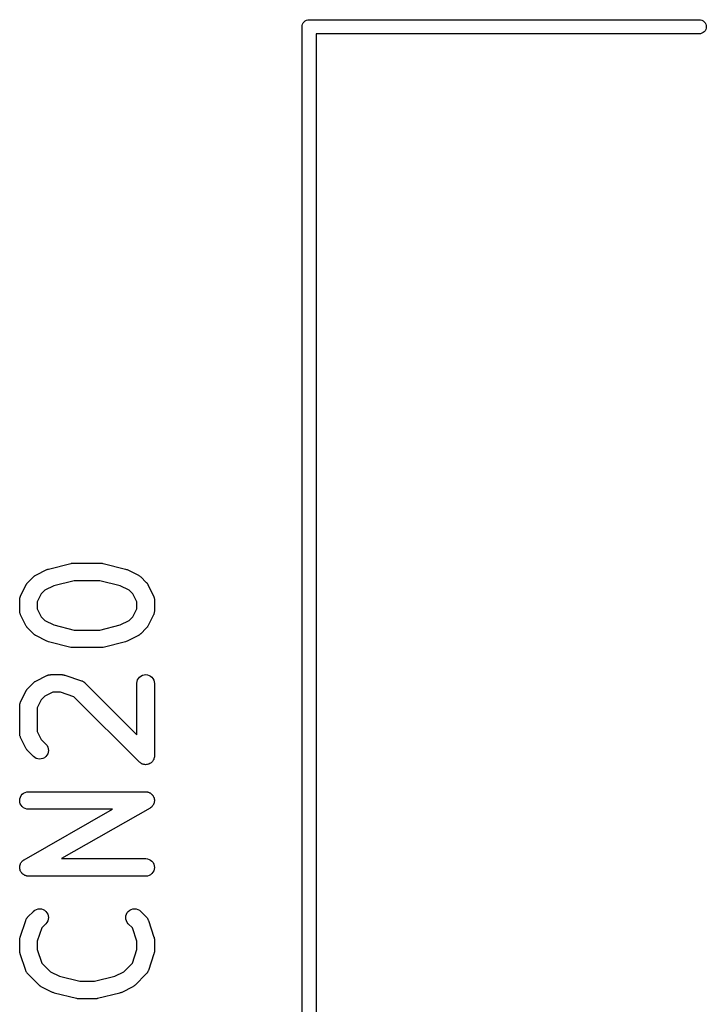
# Model space of a CAD drawing. Extents: x 0.02 to 3.89, y 0.07 to 3.88.
# Tile 99 of 172: x 3.18 to 3.41, y 0.57 to 0.9. Entities that reach past the tile are written whole.
import ezdxf

# ---------------------------------------------------------------- set-up
doc = ezdxf.new("R2010")
doc.units = 0
doc.header["$MEASUREMENT"] = 0
doc.layers.add('BLACK', color=7, linetype='CONTINUOUS')

msp = doc.modelspace()

# ---------------------------------------------------------------- linework, layer by layer
at = {"layer": 'BLACK', "linetype": 'CONTINUOUS'}
for p, q in [((3.27403, 0.900554), (3.27425, 0.900964)), ((3.27425, 0.900964), (3.27454, 0.901324)), ((3.27454, 0.901324), (3.2749, 0.901619)), ((3.2749, 0.901619), (3.27531, 0.901839)), ((3.27531, 0.901839), (3.27576, 0.901974)), ((3.27576, 0.901974), (3.2761, 0.902008)), ((3.2761, 0.902008), (3.27622, 0.902019)), ((3.2761, 0.902008), (3.2761, 0.902008)), ((3.27622, 0.902019), (3.27634, 0.902008)), ((3.27634, 0.902008), (3.40744, 0.902008)), ((3.40744, 0.902008), (3.40779, 0.901974)), ((3.40779, 0.901974), (3.40823, 0.901839)), ((3.40823, 0.901839), (3.40864, 0.901619)), ((3.40864, 0.901619), (3.409, 0.901324)), ((3.409, 0.901324), (3.4093, 0.900964)), ((3.4093, 0.900964), (3.40952, 0.900554)), ((3.27385, 0.899646), (3.27389, 0.900109)), ((3.27386, 0.899529), (3.27385, 0.899646)), ((3.27386, 0.375352), (3.27386, 0.899529)), ((3.27389, 0.900109), (3.27403, 0.900554)), ((3.40779, 0.897318), (3.40744, 0.897283)), ((3.40823, 0.897453), (3.40779, 0.897318)), ((3.40864, 0.897672), (3.40823, 0.897453)), ((3.409, 0.897967), (3.40864, 0.897672)), ((3.4093, 0.898327), (3.409, 0.897967)), ((3.40952, 0.898737), (3.4093, 0.898327)), ((3.40952, 0.900554), (3.40965, 0.900109)), ((3.40965, 0.899183), (3.40952, 0.898737)), ((3.40965, 0.900109), (3.4097, 0.899646)), ((3.4097, 0.899646), (3.40965, 0.899183)), ((3.40744, 0.897283), (3.27858, 0.897283)), ((3.27858, 0.897283), (3.27858, 0.377598)), ((3.18872, 0.717294), (3.19622, 0.719168)), ((3.19622, 0.719168), (3.19626, 0.719178)), ((3.19626, 0.719178), (3.19631, 0.719185)), ((3.19631, 0.719185), (3.19636, 0.7192)), ((3.19636, 0.7192), (3.1966, 0.719223)), ((3.1966, 0.719223), (3.19683, 0.719255)), ((3.19683, 0.719255), (3.19689, 0.719251)), ((3.19689, 0.719251), (3.19694, 0.719256)), ((3.19694, 0.719256), (3.20631, 0.719256)), ((3.20631, 0.719256), (3.20635, 0.719256)), ((3.20635, 0.719256), (3.20641, 0.71925)), ((3.20641, 0.71925), (3.20646, 0.719253)), ((3.20646, 0.719253), (3.20669, 0.719218)), ((3.20669, 0.719218), (3.20693, 0.719192)), ((3.20693, 0.719192), (3.20698, 0.719176)), ((3.20698, 0.719176), (3.20703, 0.719168)), ((3.20703, 0.719168), (3.21453, 0.717294)), ((3.18437, 0.715195), (3.18812, 0.71707)), ((3.18812, 0.71707), (3.18816, 0.717088)), ((3.18816, 0.717088), (3.18817, 0.717093)), ((3.18817, 0.717093), (3.18818, 0.7171)), ((3.18818, 0.7171), (3.18844, 0.717193)), ((3.18844, 0.717193), (3.1887, 0.717287)), ((3.1887, 0.717287), (3.18871, 0.717289)), ((3.18871, 0.717289), (3.18872, 0.717294)), ((3.21453, 0.717294), (3.21457, 0.717283)), ((3.21457, 0.717283), (3.21458, 0.717279)), ((3.21458, 0.717279), (3.21459, 0.717276)), ((3.21459, 0.717276), (3.21485, 0.717178)), ((3.21485, 0.717178), (3.21511, 0.717082)), ((3.21511, 0.717082), (3.21512, 0.717075)), ((3.21512, 0.717075), (3.21513, 0.71707)), ((3.21513, 0.71707), (3.21888, 0.715195)), ((3.1793, 0.70825), (3.18117, 0.712)), ((3.18117, 0.712), (3.18119, 0.712037)), ((3.18119, 0.712037), (3.18128, 0.712176)), ((3.18128, 0.712176), (3.18136, 0.712322)), ((3.18136, 0.712322), (3.18144, 0.712417)), ((3.18144, 0.712417), (3.18151, 0.71252)), ((3.18151, 0.71252), (3.18162, 0.712639)), ((3.18162, 0.712639), (3.18173, 0.712767)), ((3.18173, 0.712767), (3.1836, 0.714642)), ((3.1836, 0.714642), (3.18363, 0.714671)), ((3.18363, 0.714671), (3.18376, 0.714775)), ((3.18376, 0.714775), (3.18388, 0.714888)), ((3.18388, 0.714888), (3.18399, 0.714954)), ((3.18399, 0.714954), (3.18408, 0.715031)), ((3.18408, 0.715031), (3.18423, 0.715107)), ((3.18423, 0.715107), (3.18437, 0.715195)), ((3.1973, 0.713351), (3.19047, 0.711643)), ((3.20595, 0.713351), (3.1973, 0.713351)), ((3.21278, 0.711643), (3.20595, 0.713351)), ((3.21888, 0.715195), (3.21892, 0.715177)), ((3.21892, 0.715177), (3.21906, 0.715086)), ((3.21906, 0.715086), (3.2192, 0.715008)), ((3.2192, 0.715008), (3.2193, 0.71493)), ((3.2193, 0.71493), (3.2194, 0.714863)), ((3.2194, 0.714863), (3.21952, 0.714747)), ((3.21952, 0.714747), (3.21965, 0.714642)), ((3.21965, 0.714642), (3.22152, 0.712767)), ((3.22152, 0.712767), (3.22155, 0.712738)), ((3.22155, 0.712738), (3.22166, 0.712608)), ((3.22166, 0.712608), (3.22177, 0.712488)), ((3.22177, 0.712488), (3.22184, 0.712384)), ((3.22184, 0.712384), (3.22191, 0.712288)), ((3.22191, 0.712288), (3.22199, 0.71214)), ((3.22199, 0.71214), (3.22208, 0.712)), ((3.22208, 0.712), (3.22395, 0.70825)), ((3.18624, 0.70893), (3.18489, 0.706233)), ((3.18744, 0.710127), (3.18624, 0.70893)), ((3.19047, 0.711643), (3.18744, 0.710127)), ((3.21581, 0.710127), (3.21278, 0.711643)), ((3.21701, 0.70893), (3.21581, 0.710127)), ((3.21836, 0.706233), (3.21701, 0.70893)), ((3.17899, 0.706971), (3.179, 0.707058)), ((3.17899, 0.70693), (3.17899, 0.706971)), ((3.17899, 0.70318), (3.17899, 0.70693)), ((3.179, 0.707144), (3.17903, 0.707344)), ((3.179, 0.707058), (3.179, 0.707144)), ((3.17903, 0.707344), (3.17905, 0.707544)), ((3.17905, 0.707544), (3.17908, 0.707626)), ((3.17908, 0.707626), (3.17909, 0.707712)), ((3.17909, 0.707712), (3.17917, 0.707901)), ((3.17917, 0.707901), (3.17923, 0.708093)), ((3.17923, 0.708093), (3.17927, 0.708169)), ((3.17927, 0.708169), (3.1793, 0.70825)), ((3.18489, 0.706233), (3.18489, 0.703877)), ((3.21836, 0.703877), (3.21836, 0.706233)), ((3.22395, 0.70825), (3.22397, 0.708213)), ((3.22397, 0.708213), (3.224, 0.708132)), ((3.224, 0.708132), (3.22404, 0.708055)), ((3.22404, 0.708055), (3.2241, 0.707862)), ((3.2241, 0.707862), (3.22417, 0.707673)), ((3.22417, 0.707673), (3.22418, 0.707587)), ((3.22418, 0.707587), (3.22421, 0.707503)), ((3.22421, 0.707503), (3.22423, 0.707302)), ((3.22423, 0.707302), (3.22426, 0.707103)), ((3.22426, 0.707103), (3.22425, 0.707016)), ((3.22425, 0.707016), (3.22426, 0.70693)), ((3.22426, 0.70693), (3.22426, 0.70318)), ((3.179, 0.703094), (3.17899, 0.70318)), ((3.17899, 0.703007), (3.179, 0.703094)), ((3.17902, 0.702808), (3.17899, 0.703007)), ((3.17904, 0.702607), (3.17902, 0.702808)), ((3.17907, 0.702523), (3.17904, 0.702607)), ((3.17908, 0.702438), (3.17907, 0.702523)), ((3.17915, 0.702248), (3.17908, 0.702438)), ((3.17921, 0.702055), (3.17915, 0.702248)), ((3.17925, 0.701979), (3.17921, 0.702055)), ((3.17928, 0.701897), (3.17925, 0.701979)), ((3.18489, 0.703877), (3.18624, 0.70118)), ((3.21701, 0.70118), (3.21836, 0.703877)), ((3.22402, 0.702017), (3.22398, 0.701941)), ((3.22409, 0.702209), (3.22402, 0.702017)), ((3.22416, 0.702398), (3.22409, 0.702209)), ((3.22417, 0.702484), (3.22416, 0.702398)), ((3.2242, 0.702566), (3.22417, 0.702484)), ((3.22422, 0.702767), (3.2242, 0.702566)), ((3.22426, 0.702966), (3.22422, 0.702767)), ((3.22426, 0.703139), (3.22425, 0.703053)), ((3.22425, 0.703053), (3.22426, 0.702966)), ((3.22426, 0.70318), (3.22426, 0.703139)), ((3.1793, 0.70186), (3.17928, 0.701897)), ((3.18117, 0.69811), (3.1793, 0.70186)), ((3.18624, 0.70118), (3.18744, 0.699983)), ((3.18744, 0.699983), (3.19047, 0.698467)), ((3.21278, 0.698467), (3.21581, 0.699983)), ((3.21581, 0.699983), (3.21701, 0.70118)), ((3.22395, 0.70186), (3.22208, 0.69811)), ((3.22398, 0.701941), (3.22395, 0.70186)), ((3.18126, 0.69797), (3.18117, 0.69811)), ((3.18134, 0.697823), (3.18126, 0.69797)), ((3.18142, 0.697727), (3.18134, 0.697823)), ((3.18148, 0.697622), (3.18142, 0.697727)), ((3.18159, 0.697502), (3.18148, 0.697622)), ((3.1817, 0.697372), (3.18159, 0.697502)), ((3.18173, 0.697343), (3.1817, 0.697372)), ((3.1836, 0.695468), (3.18173, 0.697343)), ((3.18373, 0.695363), (3.1836, 0.695468)), ((3.18385, 0.695247), (3.18373, 0.695363)), ((3.19047, 0.698467), (3.1973, 0.696759)), ((3.1973, 0.696759), (3.20595, 0.696759)), ((3.20595, 0.696759), (3.21278, 0.698467)), ((3.21962, 0.695439), (3.21949, 0.695336)), ((3.21965, 0.695468), (3.21962, 0.695439)), ((3.22152, 0.697343), (3.21965, 0.695468)), ((3.22163, 0.697471), (3.22152, 0.697343)), ((3.22174, 0.69759), (3.22163, 0.697471)), ((3.22181, 0.697693), (3.22174, 0.69759)), ((3.22189, 0.697788), (3.22181, 0.697693)), ((3.22197, 0.697934), (3.22189, 0.697788)), ((3.22206, 0.698074), (3.22197, 0.697934)), ((3.22208, 0.69811), (3.22206, 0.698074)), ((3.18395, 0.69518), (3.18385, 0.695247)), ((3.18405, 0.695102), (3.18395, 0.69518)), ((3.18419, 0.695024), (3.18405, 0.695102)), ((3.18433, 0.694934), (3.18419, 0.695024)), ((3.18437, 0.694915), (3.18433, 0.694934)), ((3.18812, 0.69304), (3.18437, 0.694915)), ((3.18813, 0.693035), (3.18812, 0.69304)), ((3.18814, 0.693028), (3.18813, 0.693035)), ((3.1884, 0.692933), (3.18814, 0.693028)), ((3.18866, 0.692834), (3.1884, 0.692933)), ((3.18867, 0.692832), (3.18866, 0.692834)), ((3.18868, 0.692827), (3.18867, 0.692832)), ((3.18872, 0.692817), (3.18868, 0.692827)), ((3.19622, 0.690942), (3.18872, 0.692817)), ((3.21453, 0.692817), (3.20703, 0.690942)), ((3.21454, 0.692821), (3.21453, 0.692817)), ((3.21455, 0.692823), (3.21454, 0.692821)), ((3.21481, 0.692917), (3.21455, 0.692823)), ((3.21507, 0.69301), (3.21481, 0.692917)), ((3.21508, 0.693017), (3.21507, 0.69301)), ((3.21509, 0.693022), (3.21508, 0.693017)), ((3.21513, 0.69304), (3.21509, 0.693022)), ((3.21888, 0.694915), (3.21513, 0.69304)), ((3.21902, 0.695003), (3.21888, 0.694915)), ((3.21917, 0.69508), (3.21902, 0.695003)), ((3.21926, 0.695156), (3.21917, 0.69508)), ((3.21937, 0.695222), (3.21926, 0.695156)), ((3.21949, 0.695336), (3.21937, 0.695222)), ((3.19627, 0.690934), (3.19622, 0.690942)), ((3.19632, 0.690918), (3.19627, 0.690934)), ((3.19656, 0.690892), (3.19632, 0.690918)), ((3.19679, 0.690857), (3.19656, 0.690892)), ((3.19684, 0.69086), (3.19679, 0.690857)), ((3.1969, 0.690854), (3.19684, 0.69086)), ((3.19694, 0.690854), (3.1969, 0.690854)), ((3.20631, 0.690854), (3.19694, 0.690854)), ((3.20636, 0.690859), (3.20631, 0.690854)), ((3.20642, 0.690856), (3.20636, 0.690859)), ((3.20665, 0.690887), (3.20642, 0.690856)), ((3.20689, 0.69091), (3.20665, 0.690887)), ((3.20694, 0.690925), (3.20689, 0.69091)), ((3.20699, 0.690932), (3.20694, 0.690925)), ((3.20703, 0.690942), (3.20699, 0.690932)), ((3.18173, 0.677147), (3.1836, 0.679022)), ((3.1836, 0.679022), (3.18363, 0.679051)), ((3.18363, 0.679051), (3.18376, 0.679154)), ((3.18376, 0.679154), (3.18388, 0.679268)), ((3.18388, 0.679268), (3.18399, 0.679333)), ((3.18399, 0.679333), (3.18408, 0.67941)), ((3.18408, 0.67941), (3.18423, 0.679486)), ((3.18423, 0.679486), (3.18437, 0.679575)), ((3.18437, 0.679575), (3.18812, 0.681449)), ((3.18812, 0.681449), (3.18816, 0.681468)), ((3.18816, 0.681468), (3.18824, 0.681498)), ((3.18824, 0.681498), (3.18831, 0.681538)), ((3.18831, 0.681538), (3.18851, 0.681597)), ((3.18851, 0.681597), (3.1887, 0.681666)), ((3.1887, 0.681666), (3.18878, 0.68168)), ((3.18878, 0.68168), (3.18887, 0.681705)), ((3.18887, 0.681705), (3.18907, 0.681725)), ((3.18907, 0.681725), (3.18927, 0.681756)), ((3.18927, 0.681756), (3.18935, 0.681753)), ((3.18935, 0.681753), (3.18944, 0.681761)), ((3.18944, 0.681761), (3.19319, 0.681761)), ((3.19319, 0.681761), (3.19323, 0.681761)), ((3.19323, 0.681761), (3.19339, 0.681742)), ((3.19339, 0.681742), (3.19356, 0.681738)), ((3.19356, 0.681738), (3.19368, 0.68171)), ((3.19368, 0.68171), (3.1938, 0.681697)), ((3.1938, 0.681697), (3.19396, 0.681646)), ((3.19396, 0.681646), (3.19412, 0.68161)), ((3.19412, 0.68161), (3.19975, 0.679735)), ((3.19975, 0.679735), (3.19979, 0.679722)), ((3.19979, 0.679722), (3.19986, 0.679685)), ((3.19986, 0.679685), (3.19995, 0.67966)), ((3.19995, 0.67966), (3.20013, 0.679564)), ((3.20013, 0.679564), (3.20031, 0.67948)), ((3.20031, 0.67948), (3.20038, 0.679428)), ((3.20038, 0.679428), (3.20046, 0.679387)), ((3.20046, 0.679387), (3.20061, 0.679259)), ((3.20061, 0.679259), (3.20077, 0.679141)), ((3.20077, 0.679141), (3.20083, 0.679077)), ((3.20083, 0.679077), (3.2009, 0.679022)), ((3.2009, 0.679022), (3.21836, 0.661565)), ((3.21836, 0.67885), (3.21842, 0.679422)), ((3.21836, 0.678808), (3.21836, 0.67885)), ((3.21836, 0.661565), (3.21836, 0.678808)), ((3.21842, 0.679422), (3.2186, 0.679972)), ((3.2186, 0.679972), (3.21887, 0.680477)), ((3.21887, 0.680477), (3.21924, 0.680918)), ((3.21924, 0.680918), (3.21969, 0.681279)), ((3.21969, 0.681279), (3.2202, 0.681546)), ((3.2202, 0.681546), (3.22076, 0.681709)), ((3.22076, 0.681709), (3.22133, 0.681761)), ((3.22133, 0.681761), (3.2219, 0.681701)), ((3.2219, 0.681701), (3.22245, 0.68153)), ((3.22245, 0.68153), (3.22296, 0.681256)), ((3.22296, 0.681256), (3.22341, 0.680889)), ((3.22341, 0.680889), (3.22377, 0.680442)), ((3.22377, 0.680442), (3.22404, 0.679934)), ((3.22404, 0.679934), (3.22421, 0.679382)), ((3.22421, 0.679382), (3.22426, 0.678808)), ((3.22426, 0.678808), (3.22426, 0.654436)), ((3.1793, 0.67263), (3.18117, 0.676379)), ((3.18117, 0.676379), (3.18119, 0.676416)), ((3.18119, 0.676416), (3.18128, 0.676555)), ((3.18128, 0.676555), (3.18136, 0.676701)), ((3.18136, 0.676701), (3.18144, 0.676796)), ((3.18144, 0.676796), (3.18151, 0.6769)), ((3.18151, 0.6769), (3.18162, 0.677019)), ((3.18162, 0.677019), (3.18173, 0.677147)), ((3.19014, 0.675856), (3.18744, 0.674507)), ((3.19271, 0.675856), (3.19014, 0.675856)), ((3.19722, 0.674353), (3.19271, 0.675856)), ((3.17909, 0.672092), (3.17917, 0.672281)), ((3.17917, 0.672281), (3.17923, 0.672473)), ((3.17923, 0.672473), (3.17927, 0.672549)), ((3.17927, 0.672549), (3.1793, 0.67263)), ((3.18624, 0.67331), (3.18489, 0.670612)), ((3.18744, 0.674507), (3.18624, 0.67331)), ((3.21922, 0.652349), (3.19722, 0.674353)), ((3.17899, 0.671351), (3.179, 0.671437)), ((3.17899, 0.671309), (3.17899, 0.671351)), ((3.17899, 0.661936), (3.17899, 0.671309)), ((3.179, 0.671524), (3.17903, 0.671723)), ((3.179, 0.671437), (3.179, 0.671524)), ((3.17903, 0.671723), (3.17905, 0.671923)), ((3.17905, 0.671923), (3.17908, 0.672006)), ((3.17908, 0.672006), (3.17909, 0.672092)), ((3.18489, 0.670612), (3.18489, 0.662633)), ((3.18489, 0.662633), (3.18624, 0.659935)), ((3.179, 0.661849), (3.17899, 0.661936)), ((3.17899, 0.661762), (3.179, 0.661849)), ((3.17902, 0.661563), (3.17899, 0.661762)), ((3.17904, 0.661362), (3.17902, 0.661563)), ((3.17907, 0.661279), (3.17904, 0.661362)), ((3.17908, 0.661193), (3.17907, 0.661279)), ((3.17915, 0.661004), (3.17908, 0.661193)), ((3.17921, 0.66081), (3.17915, 0.661004)), ((3.17925, 0.660734), (3.17921, 0.66081)), ((3.17928, 0.660652), (3.17925, 0.660734)), ((3.1793, 0.660615), (3.17928, 0.660652)), ((3.18117, 0.656865), (3.1793, 0.660615)), ((3.18624, 0.659935), (3.18778, 0.658399)), ((3.18126, 0.656725), (3.18117, 0.656865)), ((3.18134, 0.656578), (3.18126, 0.656725)), ((3.18142, 0.656482), (3.18134, 0.656578)), ((3.18148, 0.656378), (3.18142, 0.656482)), ((3.18159, 0.656257), (3.18148, 0.656378)), ((3.1817, 0.656127), (3.18159, 0.656257)), ((3.18173, 0.656098), (3.1817, 0.656127)), ((3.1836, 0.654223), (3.18173, 0.656098)), ((3.18778, 0.658399), (3.18781, 0.65837)), ((3.18781, 0.65837), (3.18817, 0.657919)), ((3.18817, 0.657919), (3.18843, 0.657408)), ((3.18858, 0.655707), (3.18841, 0.655157)), ((3.18843, 0.657408), (3.18859, 0.656854)), ((3.18864, 0.65628), (3.18858, 0.655707)), ((3.18859, 0.656854), (3.18864, 0.65628)), ((3.18405, 0.653858), (3.1836, 0.654223)), ((3.18455, 0.653585), (3.18405, 0.653858)), ((3.18511, 0.653417), (3.18455, 0.653585)), ((3.18568, 0.653358), (3.18511, 0.653417)), ((3.18625, 0.653413), (3.18568, 0.653358)), ((3.18681, 0.653577), (3.18625, 0.653413)), ((3.18732, 0.653846), (3.18681, 0.653577)), ((3.18776, 0.654209), (3.18732, 0.653846)), ((3.18813, 0.654652), (3.18776, 0.654209)), ((3.18841, 0.655157), (3.18813, 0.654652)), ((3.21944, 0.65217), (3.21922, 0.652349)), ((3.22338, 0.652327), (3.22316, 0.652152)), ((3.22356, 0.65255), (3.22338, 0.652334)), ((3.22338, 0.652334), (3.22338, 0.652331)), ((3.22338, 0.652331), (3.22338, 0.652327)), ((3.22375, 0.652768), (3.22356, 0.65255)), ((3.22389, 0.653026), (3.22375, 0.652777)), ((3.22375, 0.652777), (3.22375, 0.652773)), ((3.22375, 0.652773), (3.22375, 0.652768)), ((3.22402, 0.653273), (3.22389, 0.653026)), ((3.22403, 0.653278), (3.22402, 0.653273)), ((3.22411, 0.653558), (3.22403, 0.653283)), ((3.22403, 0.653283), (3.22403, 0.653278)), ((3.2242, 0.653823), (3.22411, 0.653558)), ((3.22423, 0.654121), (3.2242, 0.653833)), ((3.2242, 0.653833), (3.2242, 0.653828)), ((3.2242, 0.653828), (3.2242, 0.653823)), ((3.22426, 0.654395), (3.22423, 0.654121)), ((3.22426, 0.654436), (3.22426, 0.654406)), ((3.22426, 0.654406), (3.22426, 0.654406)), ((3.22426, 0.654406), (3.22426, 0.654405)), ((3.22426, 0.654405), (3.22426, 0.654395)), ((3.21966, 0.651989), (3.21944, 0.65217)), ((3.21966, 0.651986), (3.21966, 0.651989)), ((3.21967, 0.651983), (3.21966, 0.651986)), ((3.21992, 0.651849), (3.21967, 0.651983)), ((3.22017, 0.651714), (3.21992, 0.651849)), ((3.22017, 0.651713), (3.22017, 0.651714)), ((3.22018, 0.65171), (3.22017, 0.651713)), ((3.22045, 0.651628), (3.22018, 0.65171)), ((3.22072, 0.651544), (3.22045, 0.651628)), ((3.22072, 0.651543), (3.22072, 0.651544)), ((3.22073, 0.651542), (3.22072, 0.651543)), ((3.22101, 0.651513), (3.22073, 0.651542)), ((3.22129, 0.651484), (3.22101, 0.651513)), ((3.2213, 0.651484), (3.22129, 0.651484)), ((3.22129, 0.651484), (3.22129, 0.651484)), ((3.22158, 0.65151), (3.2213, 0.651484)), ((3.22186, 0.651536), (3.22158, 0.65151)), ((3.22187, 0.651537), (3.22186, 0.651536)), ((3.22215, 0.651619), (3.22187, 0.651538)), ((3.22187, 0.651538), (3.22187, 0.651537)), ((3.22242, 0.651699), (3.22215, 0.651619)), ((3.22243, 0.651703), (3.22242, 0.651701)), ((3.22242, 0.651701), (3.22242, 0.651699)), ((3.22268, 0.651838), (3.22243, 0.651703)), ((3.22293, 0.651966), (3.22268, 0.651838)), ((3.22294, 0.651971), (3.22293, 0.651969)), ((3.22293, 0.651969), (3.22293, 0.651966)), ((3.22316, 0.652152), (3.22294, 0.651971)), ((3.18137, 0.642335), (3.18194, 0.642391)), ((3.18194, 0.642391), (3.22131, 0.642391)), ((3.22131, 0.642391), (3.22135, 0.642391)), ((3.22135, 0.642391), (3.22145, 0.64238)), ((3.22145, 0.64238), (3.22155, 0.642381)), ((3.22155, 0.642381), (3.22174, 0.642348)), ((3.17899, 0.639459), (3.17905, 0.640032)), ((3.17904, 0.638885), (3.17899, 0.639459)), ((3.17905, 0.640032), (3.17922, 0.640583)), ((3.17922, 0.640583), (3.17949, 0.641089)), ((3.17949, 0.641089), (3.17986, 0.641534)), ((3.17986, 0.641534), (3.18031, 0.641898)), ((3.18031, 0.641898), (3.18081, 0.642168)), ((3.18081, 0.642168), (3.18137, 0.642335)), ((3.22174, 0.642348), (3.22192, 0.642327)), ((3.22192, 0.642327), (3.22202, 0.642297)), ((3.22202, 0.642297), (3.22212, 0.642279)), ((3.22212, 0.642279), (3.22229, 0.64221)), ((3.22229, 0.64221), (3.22247, 0.642152)), ((3.22247, 0.642152), (3.22256, 0.642104)), ((3.22256, 0.642104), (3.22265, 0.642068)), ((3.22265, 0.642068), (3.22281, 0.641966)), ((3.22281, 0.641966), (3.22298, 0.641875)), ((3.22298, 0.641875), (3.22306, 0.641811)), ((3.22306, 0.641811), (3.22314, 0.641757)), ((3.22314, 0.641757), (3.22327, 0.641626)), ((3.22327, 0.641626), (3.22342, 0.641504)), ((3.22342, 0.641504), (3.22348, 0.641427)), ((3.22348, 0.641427), (3.22355, 0.641358)), ((3.22355, 0.641358), (3.22366, 0.641203)), ((3.22366, 0.641203), (3.22378, 0.641055)), ((3.22378, 0.641055), (3.22383, 0.640967)), ((3.22383, 0.640967), (3.22388, 0.640885)), ((3.22388, 0.640885), (3.22396, 0.640712)), ((3.22396, 0.640712), (3.22405, 0.640544)), ((3.22405, 0.640544), (3.22408, 0.640449)), ((3.22408, 0.640449), (3.22412, 0.640358)), ((3.22412, 0.640358), (3.22416, 0.640174)), ((3.22416, 0.640174), (3.22421, 0.639992)), ((3.22421, 0.639992), (3.22422, 0.639892)), ((3.22422, 0.639892), (3.22424, 0.639795)), ((3.22425, 0.639219), (3.22422, 0.639033)), ((3.22424, 0.639795), (3.22425, 0.639606)), ((3.22425, 0.639606), (3.22426, 0.639418)), ((3.22426, 0.639418), (3.22425, 0.639319)), ((3.22425, 0.639319), (3.22425, 0.639219)), ((3.1792, 0.638332), (3.17904, 0.638885)), ((3.17947, 0.637822), (3.1792, 0.638332)), ((3.17983, 0.637372), (3.17947, 0.637822)), ((3.18027, 0.637002), (3.17983, 0.637372)), ((3.18078, 0.636724), (3.18027, 0.637002)), ((3.18048, 0.619505), (3.21019, 0.636486)), ((3.18133, 0.63655), (3.18078, 0.636724)), ((3.1819, 0.636486), (3.18133, 0.63655)), ((3.18194, 0.636486), (3.1819, 0.636486)), ((3.21019, 0.636486), (3.18194, 0.636486)), ((3.22278, 0.636875), (3.19306, 0.619894)), ((3.22286, 0.636932), (3.22278, 0.636875)), ((3.22294, 0.636979), (3.22286, 0.636932)), ((3.22309, 0.637098), (3.22294, 0.636979)), ((3.22325, 0.637208), (3.22309, 0.637098)), ((3.22331, 0.63728), (3.22325, 0.637208)), ((3.22339, 0.637343), (3.22331, 0.63728)), ((3.22351, 0.637489), (3.22339, 0.637343)), ((3.22364, 0.637626), (3.22351, 0.637489)), ((3.22369, 0.63771), (3.22364, 0.637626)), ((3.22376, 0.637787), (3.22369, 0.63771)), ((3.22385, 0.637954), (3.22376, 0.637787)), ((3.22395, 0.638114), (3.22385, 0.637954)), ((3.22398, 0.638206), (3.22395, 0.638114)), ((3.22403, 0.638294), (3.22398, 0.638206)), ((3.22409, 0.638475), (3.22403, 0.638294)), ((3.22416, 0.638651), (3.22409, 0.638475)), ((3.22417, 0.63875), (3.22416, 0.638651)), ((3.2242, 0.638845), (3.22417, 0.63875)), ((3.22422, 0.639033), (3.2242, 0.638845)), ((3.18001, 0.619171), (3.18016, 0.619281)), ((3.18016, 0.619281), (3.18031, 0.619401)), ((3.18031, 0.619401), (3.18039, 0.619447)), ((3.18039, 0.619447), (3.18048, 0.619505)), ((3.19306, 0.619894), (3.22131, 0.619894)), ((3.22131, 0.619894), (3.22135, 0.619894)), ((3.22135, 0.619894), (3.22192, 0.619829)), ((3.22192, 0.619829), (3.22247, 0.619655)), ((3.22247, 0.619655), (3.22298, 0.619378)), ((3.22298, 0.619378), (3.22342, 0.619007)), ((3.17899, 0.616962), (3.179, 0.617061)), ((3.179, 0.616773), (3.17899, 0.616962)), ((3.179, 0.61716), (3.17903, 0.617347)), ((3.179, 0.617061), (3.179, 0.61716)), ((3.17901, 0.616584), (3.179, 0.616773)), ((3.17903, 0.616487), (3.17901, 0.616584)), ((3.17903, 0.617347), (3.17905, 0.617535)), ((3.17904, 0.616388), (3.17903, 0.616487)), ((3.17909, 0.616206), (3.17904, 0.616388)), ((3.17905, 0.617535), (3.17908, 0.61763)), ((3.17908, 0.61763), (3.17909, 0.617728)), ((3.17909, 0.617728), (3.17916, 0.617904)), ((3.17913, 0.616022), (3.17909, 0.616206)), ((3.17917, 0.615931), (3.17913, 0.616022)), ((3.17916, 0.617904), (3.17922, 0.618085)), ((3.1792, 0.615835), (3.17917, 0.615931)), ((3.17922, 0.618085), (3.17927, 0.618173)), ((3.17927, 0.618173), (3.1793, 0.618266)), ((3.1793, 0.618266), (3.1794, 0.618426)), ((3.1794, 0.618426), (3.17949, 0.618592)), ((3.17949, 0.618592), (3.17956, 0.618669)), ((3.17956, 0.618669), (3.17961, 0.618753)), ((3.17961, 0.618753), (3.17974, 0.618891)), ((3.17974, 0.618891), (3.17986, 0.619036)), ((3.17986, 0.619036), (3.17994, 0.619099)), ((3.17994, 0.619099), (3.18001, 0.619171)), ((3.22342, 0.619007), (3.22378, 0.618558)), ((3.22378, 0.618558), (3.22405, 0.618047)), ((3.2242, 0.616347), (3.22403, 0.615797)), ((3.22405, 0.618047), (3.22421, 0.617494)), ((3.22426, 0.616921), (3.2242, 0.616347)), ((3.22421, 0.617494), (3.22426, 0.616921)), ((3.17929, 0.615667), (3.1792, 0.615835)), ((3.17937, 0.615494), (3.17929, 0.615667)), ((3.17942, 0.615413), (3.17937, 0.615494)), ((3.17947, 0.615324), (3.17942, 0.615413)), ((3.17959, 0.615177), (3.17947, 0.615324)), ((3.1797, 0.615022), (3.17959, 0.615177)), ((3.17977, 0.614953), (3.1797, 0.615022)), ((3.17983, 0.614875), (3.17977, 0.614953)), ((3.17998, 0.614754), (3.17983, 0.614875)), ((3.18011, 0.614622), (3.17998, 0.614754)), ((3.1802, 0.614569), (3.18011, 0.614622)), ((3.18027, 0.614505), (3.1802, 0.614569)), ((3.18044, 0.614413), (3.18027, 0.614505)), ((3.1806, 0.614312), (3.18044, 0.614413)), ((3.18069, 0.614275), (3.1806, 0.614312)), ((3.18078, 0.614227), (3.18069, 0.614275)), ((3.18096, 0.61417), (3.18078, 0.614227)), ((3.18113, 0.614101), (3.18096, 0.61417)), ((3.18123, 0.614083), (3.18113, 0.614101)), ((3.18133, 0.614053), (3.18123, 0.614083)), ((3.18151, 0.614032), (3.18133, 0.614053)), ((3.1817, 0.613998), (3.18151, 0.614032)), ((3.1818, 0.614), (3.1817, 0.613998)), ((3.1819, 0.613989), (3.1818, 0.614)), ((3.18194, 0.613988), (3.1819, 0.613989)), ((3.22131, 0.613988), (3.18194, 0.613988)), ((3.22188, 0.614045), (3.22131, 0.613988)), ((3.22244, 0.614211), (3.22188, 0.614045)), ((3.22294, 0.614482), (3.22244, 0.614211)), ((3.22339, 0.614846), (3.22294, 0.614482)), ((3.22376, 0.61529), (3.22339, 0.614846)), ((3.22403, 0.615797), (3.22376, 0.61529)), ((3.18408, 0.602545), (3.18459, 0.60281)), ((3.18459, 0.60281), (3.18515, 0.602971)), ((3.18515, 0.602971), (3.18572, 0.603021)), ((3.18572, 0.603021), (3.18629, 0.602959)), ((3.18629, 0.602959), (3.18684, 0.602786)), ((3.18684, 0.602786), (3.18735, 0.60251)), ((3.21594, 0.602533), (3.21645, 0.602802)), ((3.21645, 0.602802), (3.217, 0.602967)), ((3.217, 0.602967), (3.21757, 0.603021)), ((3.21757, 0.603021), (3.21814, 0.602963)), ((3.21814, 0.602963), (3.2187, 0.602794)), ((3.2187, 0.602794), (3.2192, 0.602522)), ((3.18106, 0.599245), (3.18109, 0.599328)), ((3.18109, 0.599328), (3.18118, 0.599506)), ((3.18118, 0.599506), (3.18127, 0.599689)), ((3.18127, 0.599689), (3.18132, 0.599759)), ((3.18132, 0.599759), (3.18136, 0.599836)), ((3.18136, 0.599836), (3.18149, 0.599992)), ((3.18149, 0.599992), (3.18161, 0.600155)), ((3.18161, 0.600155), (3.18167, 0.600214)), ((3.18167, 0.600214), (3.18173, 0.600281)), ((3.18173, 0.600281), (3.1836, 0.602156)), ((3.1836, 0.602156), (3.18363, 0.602185)), ((3.18363, 0.602185), (3.18408, 0.602545)), ((3.18735, 0.60251), (3.18779, 0.602142)), ((3.18779, 0.602142), (3.18815, 0.601694)), ((3.18815, 0.601694), (3.18842, 0.601184)), ((3.18842, 0.601184), (3.18859, 0.600632)), ((3.18858, 0.599485), (3.18842, 0.598934)), ((3.18864, 0.600058), (3.18858, 0.599485)), ((3.18859, 0.600632), (3.18864, 0.600058)), ((3.21461, 0.600099), (3.21467, 0.600672)), ((3.21466, 0.599525), (3.21461, 0.600099)), ((3.21482, 0.598972), (3.21466, 0.599525)), ((3.21467, 0.600672), (3.21484, 0.601222)), ((3.21484, 0.601222), (3.21512, 0.601728)), ((3.21512, 0.601728), (3.21549, 0.602171)), ((3.21549, 0.602171), (3.21594, 0.602533)), ((3.2192, 0.602522), (3.21965, 0.602156)), ((3.21965, 0.602156), (3.22152, 0.600281)), ((3.22152, 0.600281), (3.22155, 0.600252)), ((3.22155, 0.600252), (3.22161, 0.600184)), ((3.22161, 0.600184), (3.22167, 0.600124)), ((3.22167, 0.600124), (3.22179, 0.599959)), ((3.22179, 0.599959), (3.22191, 0.599802)), ((3.22191, 0.599802), (3.22195, 0.599725)), ((3.22195, 0.599725), (3.222, 0.599654)), ((3.222, 0.599654), (3.22208, 0.599469)), ((3.22208, 0.599469), (3.22218, 0.59929)), ((3.17914, 0.593503), (3.18101, 0.599127)), ((3.18101, 0.599127), (3.18103, 0.599166)), ((3.18103, 0.599166), (3.18106, 0.599245)), ((3.1864, 0.596598), (3.18489, 0.59209)), ((3.18778, 0.59798), (3.1864, 0.596598)), ((3.18814, 0.598426), (3.18778, 0.59798)), ((3.18842, 0.598934), (3.18814, 0.598426)), ((3.21508, 0.59846), (3.21482, 0.598972)), ((3.21544, 0.59801), (3.21508, 0.59846)), ((3.21547, 0.59798), (3.21544, 0.59801)), ((3.21685, 0.596598), (3.21547, 0.59798)), ((3.21836, 0.59209), (3.21685, 0.596598)), ((3.22218, 0.59929), (3.2222, 0.599207)), ((3.2222, 0.599207), (3.22224, 0.599127)), ((3.22224, 0.599127), (3.22411, 0.593503)), ((3.17899, 0.59261), (3.17901, 0.592775)), ((3.17901, 0.592941), (3.17904, 0.593061)), ((3.17901, 0.592775), (3.17901, 0.592941)), ((3.17904, 0.593061), (3.17905, 0.593183)), ((3.17905, 0.593183), (3.1791, 0.593341)), ((3.1791, 0.593341), (3.17914, 0.593503)), ((3.22411, 0.593503), (3.22412, 0.593464)), ((3.22412, 0.593464), (3.22416, 0.593301)), ((3.22416, 0.593301), (3.22421, 0.593143)), ((3.22421, 0.593143), (3.22422, 0.59302)), ((3.22422, 0.59302), (3.22424, 0.5929)), ((3.22424, 0.5929), (3.22425, 0.592734)), ((3.22425, 0.592734), (3.22426, 0.592569)), ((3.17899, 0.592569), (3.17899, 0.59261)), ((3.17899, 0.58882), (3.17899, 0.592569)), ((3.18489, 0.59209), (3.18489, 0.589299)), ((3.21836, 0.589299), (3.21836, 0.59209)), ((3.22426, 0.592569), (3.22426, 0.58882)), ((3.179, 0.588654), (3.17899, 0.58882)), ((3.17901, 0.588489), (3.179, 0.588654)), ((3.17903, 0.588369), (3.17901, 0.588489)), ((3.17904, 0.588246), (3.17903, 0.588369)), ((3.17909, 0.588087), (3.17904, 0.588246)), ((3.17913, 0.587925), (3.17909, 0.588087)), ((3.17914, 0.587886), (3.17913, 0.587925)), ((3.18101, 0.582262), (3.17914, 0.587886)), ((3.18489, 0.589299), (3.1864, 0.58479)), ((3.21685, 0.58479), (3.21836, 0.589299)), ((3.22411, 0.587886), (3.22224, 0.582262)), ((3.22415, 0.588048), (3.22411, 0.587886)), ((3.2242, 0.588206), (3.22415, 0.588048)), ((3.22421, 0.588328), (3.2242, 0.588206)), ((3.22424, 0.588448), (3.22421, 0.588328)), ((3.22426, 0.588778), (3.22424, 0.588614)), ((3.22424, 0.588614), (3.22424, 0.588448)), ((3.22426, 0.58882), (3.22426, 0.588778)), ((3.1864, 0.58479), (3.18931, 0.581873)), ((3.21394, 0.581873), (3.21685, 0.58479)), ((3.18105, 0.582182), (3.18101, 0.582262)), ((3.18107, 0.582099), (3.18105, 0.582182)), ((3.18117, 0.58192), (3.18107, 0.582099)), ((3.18125, 0.581735), (3.18117, 0.58192)), ((3.1813, 0.581664), (3.18125, 0.581735)), ((3.18134, 0.581587), (3.1813, 0.581664)), ((3.18146, 0.58143), (3.18134, 0.581587)), ((3.18158, 0.581265), (3.18146, 0.58143)), ((3.18164, 0.581205), (3.18158, 0.581265)), ((3.1817, 0.581137), (3.18164, 0.581205)), ((3.18173, 0.581107), (3.1817, 0.581137)), ((3.18548, 0.577358), (3.18173, 0.581107)), ((3.18931, 0.581873), (3.19234, 0.580357)), ((3.19234, 0.580357), (3.19918, 0.578649)), ((3.20407, 0.578649), (3.21091, 0.580357)), ((3.21091, 0.580357), (3.21394, 0.581873)), ((3.22152, 0.581107), (3.21777, 0.577358)), ((3.22158, 0.581175), (3.22152, 0.581107)), ((3.22164, 0.581234), (3.22158, 0.581175)), ((3.22176, 0.581397), (3.22164, 0.581234)), ((3.22189, 0.581553), (3.22176, 0.581397)), ((3.22193, 0.58163), (3.22189, 0.581553)), ((3.22198, 0.5817), (3.22193, 0.58163)), ((3.22207, 0.581883), (3.22198, 0.5817)), ((3.22216, 0.582061), (3.22207, 0.581883)), ((3.22219, 0.582144), (3.22216, 0.582061)), ((3.22222, 0.582223), (3.22219, 0.582144)), ((3.22224, 0.582262), (3.22222, 0.582223)), ((3.1856, 0.577253), (3.18548, 0.577358)), ((3.18572, 0.577137), (3.1856, 0.577253)), ((3.18583, 0.57707), (3.18572, 0.577137)), ((3.18592, 0.576992), (3.18583, 0.57707)), ((3.18607, 0.576914), (3.18592, 0.576992)), ((3.18621, 0.576823), (3.18607, 0.576914)), ((3.18624, 0.576805), (3.18621, 0.576823)), ((3.18999, 0.57493), (3.18624, 0.576805)), ((3.19918, 0.578649), (3.20407, 0.578649)), ((3.21701, 0.576805), (3.21326, 0.57493)), ((3.21715, 0.576893), (3.21701, 0.576805)), ((3.21729, 0.576969), (3.21715, 0.576893)), ((3.21739, 0.577046), (3.21729, 0.576969)), ((3.21749, 0.577112), (3.21739, 0.577046)), ((3.21761, 0.577226), (3.21749, 0.577112)), ((3.21774, 0.577329), (3.21761, 0.577226)), ((3.21777, 0.577358), (3.21774, 0.577329)), ((3.19001, 0.574925), (3.18999, 0.57493)), ((3.19002, 0.574918), (3.19001, 0.574925)), ((3.19027, 0.574822), (3.19002, 0.574918)), ((3.19053, 0.574724), (3.19027, 0.574822)), ((3.19055, 0.574721), (3.19053, 0.574724)), ((3.19056, 0.574717), (3.19055, 0.574721)), ((3.1906, 0.574706), (3.19056, 0.574717)), ((3.1981, 0.572832), (3.1906, 0.574706)), ((3.19815, 0.572824), (3.1981, 0.572832)), ((3.20515, 0.572832), (3.20511, 0.572822)), ((3.21265, 0.574706), (3.20515, 0.572832)), ((3.21267, 0.574711), (3.21265, 0.574706)), ((3.21268, 0.574713), (3.21267, 0.574711)), ((3.21293, 0.574807), (3.21268, 0.574713)), ((3.2132, 0.5749), (3.21293, 0.574807)), ((3.21321, 0.574907), (3.2132, 0.5749)), ((3.21322, 0.574912), (3.21321, 0.574907)), ((3.21326, 0.57493), (3.21322, 0.574912)), ((3.1982, 0.572808), (3.19815, 0.572824)), ((3.19843, 0.572782), (3.1982, 0.572808)), ((3.19867, 0.572747), (3.19843, 0.572782)), ((3.19872, 0.57275), (3.19867, 0.572747)), ((3.19877, 0.572744), (3.19872, 0.57275)), ((3.19881, 0.572744), (3.19877, 0.572744)), ((3.20444, 0.572744), (3.19881, 0.572744)), ((3.20449, 0.572749), (3.20444, 0.572744)), ((3.20454, 0.572745), (3.20449, 0.572749)), ((3.20478, 0.572777), (3.20454, 0.572745)), ((3.20501, 0.5728), (3.20478, 0.572777)), ((3.20506, 0.572815), (3.20501, 0.5728)), ((3.20511, 0.572822), (3.20506, 0.572815))]:
    msp.add_line(p, q, dxfattribs=at)

doc.saveas('drawing.dxf')
